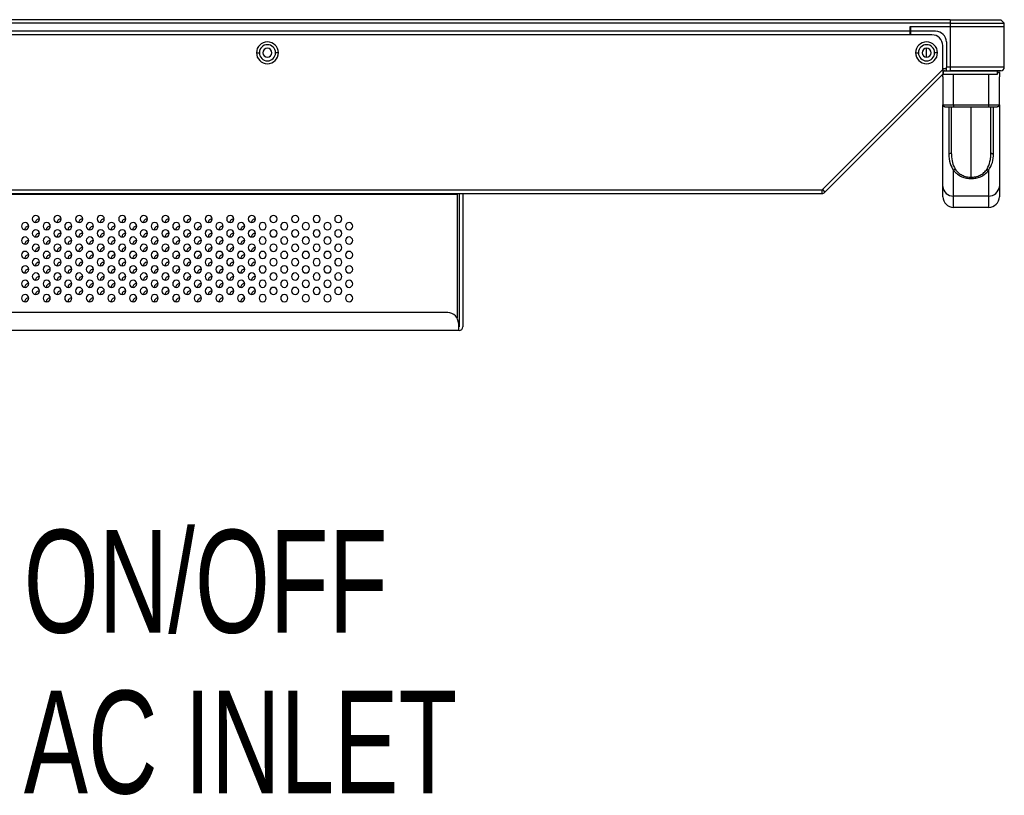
# Model space of a CAD drawing. Header units: millimetres. Extents: x 0 to 1118, y 0 to 864.
# Tile 28 of 256: x 460 to 506, y 201 to 236. Entities that reach past the tile are written whole.
import ezdxf

# ---------------------------------------------------------------- set-up
doc = ezdxf.new("R2010")
doc.units = ezdxf.units.MM
doc.styles.add('SLDTEXTSTYLE0', font='TXT', dxfattribs={"width": 0.7})

msp = doc.modelspace()

# ---------------------------------------------------------------- linework, layer by layer
at = {"color": 7, "linetype": 'Continuous', "lineweight": 25}
for p, q in [((503.4591, 236.4382), (138.6511, 236.4382)), ((503.4591, 236.2716), (138.6511, 236.2716)), ((503.4591, 236.4382), (503.4591, 236.2716)), ((503.4591, 236.4382), (505.7925, 236.4382)), ((503.4591, 236.2716), (503.4591, 236.1049)), ((503.4591, 236.2716), (505.9591, 236.2716)), ((505.9591, 236.2716), (505.7925, 236.4382)), ((505.9591, 236.1049), (505.9591, 236.2716)), ((501.5925, 235.9049), (140.5178, 235.9049)), ((502.6091, 235.7382), (409.6385, 235.7382)), ((503.4591, 236.1049), (501.5925, 236.1049)), ((501.5925, 236.1049), (501.5925, 235.9049)), ((501.6258, 236.0549), (501.5925, 236.0549)), ((501.5925, 235.9049), (501.5925, 235.7382)), ((501.6258, 235.9049), (501.6258, 236.1049)), ((503.4591, 236.1049), (501.6258, 236.1049)), ((502.7758, 235.9049), (501.6258, 235.9049)), ((501.6258, 235.7382), (501.6258, 235.9049)), ((505.9591, 236.1049), (503.4591, 236.1049)), ((503.4591, 236.1049), (503.4591, 234.2382)), ((505.9591, 234.2382), (505.9591, 236.1049)), ((503.1091, 234.135), (503.1091, 235.2382)), ((503.2758, 235.4049), (503.2758, 234.2382)), ((471.3341, 234.9049), (471.4675, 234.9049)), ((472.3508, 234.9049), (472.2175, 234.9049)), ((501.8508, 234.9049), (501.9841, 234.9049)), ((502.3468, 235.1129), (502.3468, 234.6969)), ((502.8675, 234.9049), (502.7341, 234.9049)), ((497.5388, 228.5647), (503.1091, 234.135)), ((497.6567, 228.4468), (503.1042, 233.8943)), ((503.1091, 234.0716), (503.2758, 234.0716)), ((503.1135, 233.7941), (503.1135, 233.8764)), ((505.6258, 233.9016), (503.1253, 233.9016)), ((503.1256, 234.0683), (503.1256, 233.9016)), ((503.1256, 234.0683), (505.6258, 234.0683)), ((503.2758, 234.0716), (503.2758, 234.2382)), ((503.4591, 234.2382), (503.2758, 234.2382)), ((503.2758, 234.0716), (503.4591, 234.0716)), ((503.4591, 234.2382), (503.4591, 234.0716)), ((505.9591, 234.2382), (503.4591, 234.2382)), ((505.7925, 234.0716), (503.4591, 234.0716)), ((505.6258, 234.0683), (505.6258, 233.9016)), ((505.7301, 233.9882), (505.7301, 233.7941)), ((503.1135, 233.794), (503.1135, 232.4882)), ((505.7301, 232.4882), (505.7301, 233.794)), ((503.1135, 228.7161), (503.1135, 232.4882)), ((503.21, 232.4049), (503.6135, 232.4049)), ((503.3835, 232.4049), (503.3835, 230.2354)), ((503.5051, 232.4049), (503.5051, 230.279)), ((503.6135, 232.4882), (503.6135, 232.4049)), ((503.6135, 232.4882), (505.2301, 232.4882)), ((503.6135, 232.4049), (505.2301, 232.4049)), ((505.2301, 232.4882), (505.2301, 232.4049)), ((505.2301, 232.4049), (505.6336, 232.4049)), ((505.3385, 230.279), (505.3385, 232.4049)), ((505.4601, 230.2354), (505.4601, 232.4049)), ((505.7301, 232.4882), (505.7301, 228.7161)), ((503.5051, 230.279), (503.517, 230.1766)), ((505.3348, 230.1755), (505.3385, 230.279)), ((503.6135, 228.2692), (503.6135, 229.4587)), ((505.2301, 229.4587), (505.2301, 228.2692)), ((504.4218, 229.1402), (504.4218, 229.0764)), ((409.4718, 228.5549), (497.5153, 228.5549)), ((497.5153, 228.5549), (497.5153, 228.3882)), ((497.5388, 228.5647), (497.6567, 228.4468)), ((503.1135, 228.2382), (503.1135, 228.7161)), ((505.7301, 228.7161), (505.7301, 228.2382)), ((409.4718, 228.3882), (497.5153, 228.3882)), ((438.3653, 228.3549), (480.6218, 228.3549)), ((480.6218, 228.3882), (480.6218, 228.3549)), ((480.6218, 228.3549), (480.6218, 222.621)), ((480.7218, 228.3882), (480.7218, 222.2049)), ((480.8885, 228.3882), (480.8885, 222.2049)), ((505.2301, 228.2692), (503.6135, 228.2692)), ((503.6135, 227.7382), (503.6135, 228.2692)), ((505.2301, 228.2692), (505.2301, 227.7382)), ((505.2301, 227.7382), (503.6135, 227.7382)), ((480.1885, 222.8716), (409.9385, 222.8716)), ((480.6885, 222.0382), (409.4385, 222.0382)), ((480.6885, 222.3716), (480.6885, 222.0382)), ((480.7218, 222.2049), (480.6885, 222.2049)), ((480.7218, 222.0382), (480.6885, 222.0382))]:
    msp.add_line(p, q, dxfattribs=at)
at = {"color": 8, "linetype": 'Continuous', "lineweight": 25}
for p, q in [((501.6258, 236.0049), (501.5925, 236.0049)), ((503.2758, 234.1549), (503.1091, 234.1549)), ((503.6135, 234.0716), (503.6135, 234.0683)), ((503.6135, 232.4882), (503.6135, 233.9016)), ((505.2301, 234.0716), (505.2301, 234.0683)), ((505.2301, 233.9016), (505.2301, 232.4882)), ((505.6258, 233.9882), (505.7301, 233.9882)), ((503.1135, 232.4882), (503.6135, 232.4882)), ((504.4218, 229.1402), (504.4218, 232.4049)), ((505.2301, 232.4882), (505.7301, 232.4882))]:
    msp.add_line(p, q, dxfattribs=at)
at = {"color": 7, "linetype": 'Continuous', "lineweight": 25, "flags": 128}
for points in [[(503.1968, 234.0716), (503.1806, 234.07), (503.1737, 234.0683)], [(503.5051, 230.279), (503.5024, 230.2665), (503.4945, 230.2549), (503.4817, 230.2449), (503.4651, 230.237), (503.4457, 230.232), (503.4247, 230.2299), (503.4035, 230.2311), (503.3835, 230.2354)]]:
    msp.add_lwpolyline(points, dxfattribs=at)
at = {"color": 7, "linetype": 'Continuous', "lineweight": 25}
for centre, radius, start, end in [((502.6091, 235.2382), 0.5, 0, 90), ((502.7758, 235.4049), 0.5, 0, 90), ((471.8425, 234.9049), 0.5083, 0, 180), ((471.8425, 234.9049), 0.375, 0, 180), ((502.3591, 234.9049), 0.5083, 0, 180), ((502.3591, 234.9049), 0.375, 0, 180), ((471.8425, 234.9049), 0.5083, 180, 0), ((471.8425, 234.9049), 0.375, 180, 0), ((471.8425, 234.9049), 0.2083, 0, 180), ((471.8425, 234.9049), 0.2083, 180, 0), ((502.3591, 234.9049), 0.5083, 180, 0), ((502.3591, 234.9049), 0.375, 180, 0), ((502.3591, 234.9049), 0.2083, 0, 180), ((502.3591, 234.9049), 0.2083, 180, 0), ((505.6468, 233.9882), 0.0833, 0, 90), ((505.7925, 234.2382), 0.1667, 270, 0), ((503.1968, 232.4882), 0.0833, 180, 237.08495), ((505.6468, 232.4882), 0.0833, 302.96854, 0), ((497.5153, 228.5882), 0.0333, 270, 315), ((497.5153, 228.5882), 0.2, 270, 315), ((503.5883, 228.7443), 0.4757, 183.38985, 273.02949), ((505.2553, 228.7443), 0.4757, 266.97051, 356.61015), ((503.6135, 228.2382), 0.5, 180, 270), ((505.2301, 228.2382), 0.5, 270, 0), ((460.6218, 226.8716), 0.1667, 0, 180), ((461.1218, 227.2049), 0.1667, 0, 180), ((461.1218, 227.2049), 0.1667, 180, 0), ((461.2718, 227.0382), 0.1667, 84.26155, 180), ((461.6218, 226.8716), 0.1667, 0, 180), ((462.1218, 227.2049), 0.1667, 0, 180), ((462.1218, 227.2049), 0.1667, 180, 0), ((462.2718, 227.0382), 0.1667, 84.26155, 180), ((462.6218, 226.8716), 0.1667, 0, 180), ((463.1218, 227.2049), 0.1667, 0, 180), ((463.1218, 227.2049), 0.1667, 180, 0), ((463.2718, 227.0382), 0.1667, 84.26155, 180), ((463.6218, 226.8716), 0.1667, 0, 180), ((464.1218, 227.2049), 0.1667, 0, 180), ((464.1218, 227.2049), 0.1667, 180, 0), ((464.2718, 227.0382), 0.1667, 84.26155, 180), ((464.6218, 226.8716), 0.1667, 0, 180), ((465.1218, 227.2049), 0.1667, 0, 180), ((465.1218, 227.2049), 0.1667, 180, 0), ((465.2718, 227.0382), 0.1667, 84.26155, 180), ((465.6218, 226.8716), 0.1667, 0, 180), ((466.1218, 227.2049), 0.1667, 0, 180), ((466.1218, 227.2049), 0.1667, 180, 0), ((466.2718, 227.0382), 0.1667, 84.26155, 180), ((466.6218, 226.8716), 0.1667, 0, 180), ((467.1218, 227.2049), 0.1667, 0, 180), ((467.1218, 227.2049), 0.1667, 180, 0), ((467.2718, 227.0382), 0.1667, 84.26155, 180), ((467.6218, 226.8716), 0.1667, 0, 180), ((468.1218, 227.2049), 0.1667, 0, 180), ((468.1218, 227.2049), 0.1667, 180, 0), ((468.2718, 227.0382), 0.1667, 84.26155, 180), ((468.6218, 226.8716), 0.1667, 0, 180), ((469.1218, 227.2049), 0.1667, 0, 180), ((469.1218, 227.2049), 0.1667, 180, 0), ((469.2718, 227.0382), 0.1667, 84.26155, 180), ((469.6218, 226.8716), 0.1667, 0, 180), ((470.1218, 227.2049), 0.1667, 0, 180), ((470.1218, 227.2049), 0.1667, 180, 0), ((470.2718, 227.0382), 0.1667, 84.26155, 180), ((470.6218, 226.8716), 0.1667, 0, 180), ((471.1218, 227.2049), 0.1667, 0, 180), ((471.1218, 227.2049), 0.1667, 180, 0), ((471.2718, 227.0382), 0.1667, 84.26155, 180), ((471.6218, 226.8716), 0.1667, 0, 180), ((472.1218, 227.2049), 0.1667, 0, 180), ((472.1218, 227.2049), 0.1667, 180, 0), ((472.6218, 226.8716), 0.1667, 0, 180), ((473.1218, 227.2049), 0.1667, 0, 180), ((473.1218, 227.2049), 0.1667, 180, 0), ((473.6218, 226.8716), 0.1667, 0, 180), ((474.1218, 227.2049), 0.1667, 0, 180), ((474.1218, 227.2049), 0.1667, 180, 0), ((474.6218, 226.8716), 0.1667, 0, 180), ((475.1218, 227.2049), 0.1667, 0, 180), ((475.1218, 227.2049), 0.1667, 180, 0), ((475.6218, 226.8716), 0.1667, 0, 180), ((460.6218, 226.8716), 0.1667, 180, 0), ((460.7718, 226.7049), 0.1667, 84.26155, 180), ((461.1218, 226.5382), 0.1667, 0, 180), ((461.6218, 226.8716), 0.1667, 180, 0), ((461.7718, 226.7049), 0.1667, 84.26155, 180), ((462.1218, 226.5382), 0.1667, 0, 180), ((462.6218, 226.8716), 0.1667, 180, 0), ((462.7718, 226.7049), 0.1667, 84.26155, 180), ((463.1218, 226.5382), 0.1667, 0, 180), ((463.6218, 226.8716), 0.1667, 180, 0), ((463.7718, 226.7049), 0.1667, 84.26155, 180), ((464.1218, 226.5382), 0.1667, 0, 180), ((464.6218, 226.8716), 0.1667, 180, 0), ((464.7718, 226.7049), 0.1667, 84.26155, 180), ((465.1218, 226.5382), 0.1667, 0, 180), ((465.6218, 226.8716), 0.1667, 180, 0), ((465.7718, 226.7049), 0.1667, 84.26155, 180), ((466.1218, 226.5382), 0.1667, 0, 180), ((466.6218, 226.8716), 0.1667, 180, 0), ((466.7718, 226.7049), 0.1667, 84.26155, 180), ((467.1218, 226.5382), 0.1667, 0, 180), ((467.6218, 226.8716), 0.1667, 180, 0), ((467.7718, 226.7049), 0.1667, 84.26155, 180), ((468.1218, 226.5382), 0.1667, 0, 180), ((468.6218, 226.8716), 0.1667, 180, 0), ((468.7718, 226.7049), 0.1667, 84.26155, 180), ((469.1218, 226.5382), 0.1667, 0, 180), ((469.6218, 226.8716), 0.1667, 180, 0), ((469.7718, 226.7049), 0.1667, 84.26155, 180), ((470.1218, 226.5382), 0.1667, 0, 180), ((470.6218, 226.8716), 0.1667, 180, 0), ((470.7718, 226.7049), 0.1667, 84.26155, 180), ((471.1218, 226.5382), 0.1667, 0, 180), ((471.6218, 226.8716), 0.1667, 180, 0), ((472.1218, 226.5382), 0.1667, 0, 180), ((472.6218, 226.8716), 0.1667, 180, 0), ((473.1218, 226.5382), 0.1667, 0, 180), ((473.6218, 226.8716), 0.1667, 180, 0), ((474.1218, 226.5382), 0.1667, 0, 180), ((474.6218, 226.8716), 0.1667, 180, 0), ((475.1218, 226.5382), 0.1667, 0, 180), ((475.6218, 226.8716), 0.1667, 180, 0), ((460.6218, 226.2049), 0.1667, 0, 180), ((460.6218, 226.2049), 0.1667, 180, 0), ((460.7718, 226.0382), 0.1667, 84.26155, 180), ((461.1218, 226.5382), 0.1667, 180, 0), ((461.2718, 226.3716), 0.1667, 84.26155, 180), ((461.6218, 226.2049), 0.1667, 0, 180), ((461.6218, 226.2049), 0.1667, 180, 0), ((461.7718, 226.0382), 0.1667, 84.26155, 180), ((462.1218, 226.5382), 0.1667, 180, 0), ((462.2718, 226.3716), 0.1667, 84.26155, 180), ((462.6218, 226.2049), 0.1667, 0, 180), ((462.6218, 226.2049), 0.1667, 180, 0), ((462.7718, 226.0382), 0.1667, 84.26155, 180), ((463.1218, 226.5382), 0.1667, 180, 0), ((463.2718, 226.3716), 0.1667, 84.26155, 180), ((463.6218, 226.2049), 0.1667, 0, 180), ((463.6218, 226.2049), 0.1667, 180, 0), ((463.7718, 226.0382), 0.1667, 84.26155, 180), ((464.1218, 226.5382), 0.1667, 180, 0), ((464.2718, 226.3716), 0.1667, 84.26155, 180), ((464.6218, 226.2049), 0.1667, 0, 180), ((464.6218, 226.2049), 0.1667, 180, 0), ((464.7718, 226.0382), 0.1667, 84.26155, 180), ((465.1218, 226.5382), 0.1667, 180, 0), ((465.2718, 226.3716), 0.1667, 84.26155, 180), ((465.6218, 226.2049), 0.1667, 0, 180), ((465.6218, 226.2049), 0.1667, 180, 0), ((465.7718, 226.0382), 0.1667, 84.26155, 180), ((466.1218, 226.5382), 0.1667, 180, 0), ((466.2718, 226.3716), 0.1667, 84.26155, 180), ((466.6218, 226.2049), 0.1667, 0, 180), ((466.6218, 226.2049), 0.1667, 180, 0), ((466.7718, 226.0382), 0.1667, 84.26155, 180), ((467.1218, 226.5382), 0.1667, 180, 0), ((467.2718, 226.3716), 0.1667, 84.26155, 180), ((467.6218, 226.2049), 0.1667, 0, 180), ((467.6218, 226.2049), 0.1667, 180, 0), ((467.7718, 226.0382), 0.1667, 84.26155, 180), ((468.1218, 226.5382), 0.1667, 180, 0), ((468.2718, 226.3716), 0.1667, 84.26155, 180), ((468.6218, 226.2049), 0.1667, 0, 180), ((468.6218, 226.2049), 0.1667, 180, 0), ((468.7718, 226.0382), 0.1667, 84.26155, 180), ((469.1218, 226.5382), 0.1667, 180, 0), ((469.2718, 226.3716), 0.1667, 84.26155, 180), ((469.6218, 226.2049), 0.1667, 0, 180), ((469.6218, 226.2049), 0.1667, 180, 0), ((469.7718, 226.0382), 0.1667, 84.26155, 180), ((470.1218, 226.5382), 0.1667, 180, 0), ((470.2718, 226.3716), 0.1667, 84.26155, 180), ((470.6218, 226.2049), 0.1667, 0, 180), ((470.6218, 226.2049), 0.1667, 180, 0), ((470.7718, 226.0382), 0.1667, 84.26155, 180), ((471.1218, 226.5382), 0.1667, 180, 0), ((471.2718, 226.3716), 0.1667, 84.26155, 180), ((471.6218, 226.2049), 0.1667, 0, 180), ((471.6218, 226.2049), 0.1667, 180, 0), ((472.1218, 226.5382), 0.1667, 180, 0), ((472.6218, 226.2049), 0.1667, 0, 180), ((472.6218, 226.2049), 0.1667, 180, 0), ((473.1218, 226.5382), 0.1667, 180, 0), ((473.6218, 226.2049), 0.1667, 0, 180), ((473.6218, 226.2049), 0.1667, 180, 0), ((474.1218, 226.5382), 0.1667, 180, 0), ((474.6218, 226.2049), 0.1667, 0, 180), ((474.6218, 226.2049), 0.1667, 180, 0), ((475.1218, 226.5382), 0.1667, 180, 0), ((475.6218, 226.2049), 0.1667, 0, 180), ((475.6218, 226.2049), 0.1667, 180, 0), ((460.6218, 225.5382), 0.1667, 0, 180), ((461.1218, 225.8716), 0.1667, 0, 180), ((461.1218, 225.8716), 0.1667, 180, 0), ((461.2718, 225.7049), 0.1667, 84.26155, 180), ((461.6218, 225.5382), 0.1667, 0, 180), ((462.1218, 225.8716), 0.1667, 0, 180), ((462.1218, 225.8716), 0.1667, 180, 0), ((462.2718, 225.7049), 0.1667, 84.26155, 180), ((462.6218, 225.5382), 0.1667, 0, 180), ((463.1218, 225.8716), 0.1667, 0, 180), ((463.1218, 225.8716), 0.1667, 180, 0), ((463.2718, 225.7049), 0.1667, 84.26155, 180), ((463.6218, 225.5382), 0.1667, 0, 180), ((464.1218, 225.8716), 0.1667, 0, 180), ((464.1218, 225.8716), 0.1667, 180, 0), ((464.2718, 225.7049), 0.1667, 84.26155, 180), ((464.6218, 225.5382), 0.1667, 0, 180), ((465.1218, 225.8716), 0.1667, 0, 180), ((465.1218, 225.8716), 0.1667, 180, 0), ((465.2718, 225.7049), 0.1667, 84.26155, 180), ((465.6218, 225.5382), 0.1667, 0, 180), ((466.1218, 225.8716), 0.1667, 0, 180), ((466.1218, 225.8716), 0.1667, 180, 0), ((466.2718, 225.7049), 0.1667, 84.26155, 180), ((466.6218, 225.5382), 0.1667, 0, 180), ((467.1218, 225.8716), 0.1667, 0, 180), ((467.1218, 225.8716), 0.1667, 180, 0), ((467.2718, 225.7049), 0.1667, 84.26155, 180), ((467.6218, 225.5382), 0.1667, 0, 180), ((468.1218, 225.8716), 0.1667, 0, 180), ((468.1218, 225.8716), 0.1667, 180, 0), ((468.2718, 225.7049), 0.1667, 84.26155, 180), ((468.6218, 225.5382), 0.1667, 0, 180), ((469.1218, 225.8716), 0.1667, 0, 180), ((469.1218, 225.8716), 0.1667, 180, 0), ((469.2718, 225.7049), 0.1667, 84.26155, 180), ((469.6218, 225.5382), 0.1667, 0, 180), ((470.1218, 225.8716), 0.1667, 0, 180), ((470.1218, 225.8716), 0.1667, 180, 0), ((470.2718, 225.7049), 0.1667, 84.26155, 180), ((470.6218, 225.5382), 0.1667, 0, 180), ((471.1218, 225.8716), 0.1667, 0, 180), ((471.1218, 225.8716), 0.1667, 180, 0), ((471.2718, 225.7049), 0.1667, 84.26155, 180), ((471.6218, 225.5382), 0.1667, 0, 180), ((472.1218, 225.8716), 0.1667, 0, 180), ((472.1218, 225.8716), 0.1667, 180, 0), ((472.6218, 225.5382), 0.1667, 0, 180), ((473.1218, 225.8716), 0.1667, 0, 180), ((473.1218, 225.8716), 0.1667, 180, 0), ((473.6218, 225.5382), 0.1667, 0, 180), ((474.1218, 225.8716), 0.1667, 0, 180), ((474.1218, 225.8716), 0.1667, 180, 0), ((474.6218, 225.5382), 0.1667, 0, 180), ((475.1218, 225.8716), 0.1667, 0, 180), ((475.1218, 225.8716), 0.1667, 180, 0), ((475.6218, 225.5382), 0.1667, 0, 180), ((460.6218, 225.5382), 0.1667, 180, 0), ((460.7718, 225.3716), 0.1667, 84.26155, 180), ((461.1218, 225.2049), 0.1667, 0, 180), ((461.1218, 225.2049), 0.1667, 180, 0), ((461.2718, 225.0382), 0.1667, 84.26155, 180), ((461.6218, 225.5382), 0.1667, 180, 0), ((461.7718, 225.3716), 0.1667, 84.26155, 180), ((462.1218, 225.2049), 0.1667, 0, 180), ((462.1218, 225.2049), 0.1667, 180, 0), ((462.2718, 225.0382), 0.1667, 84.26155, 180), ((462.6218, 225.5382), 0.1667, 180, 0), ((462.7718, 225.3716), 0.1667, 84.26155, 180), ((463.1218, 225.2049), 0.1667, 0, 180), ((463.1218, 225.2049), 0.1667, 180, 0), ((463.2718, 225.0382), 0.1667, 84.26155, 180), ((463.6218, 225.5382), 0.1667, 180, 0), ((463.7718, 225.3716), 0.1667, 84.26155, 180), ((464.1218, 225.2049), 0.1667, 0, 180), ((464.1218, 225.2049), 0.1667, 180, 0), ((464.2718, 225.0382), 0.1667, 84.26155, 180), ((464.6218, 225.5382), 0.1667, 180, 0), ((464.7718, 225.3716), 0.1667, 84.26155, 180), ((465.1218, 225.2049), 0.1667, 0, 180), ((465.1218, 225.2049), 0.1667, 180, 0), ((465.2718, 225.0382), 0.1667, 84.26155, 180), ((465.6218, 225.5382), 0.1667, 180, 0), ((465.7718, 225.3716), 0.1667, 84.26155, 180), ((466.1218, 225.2049), 0.1667, 0, 180), ((466.1218, 225.2049), 0.1667, 180, 0), ((466.2718, 225.0382), 0.1667, 84.26155, 180), ((466.6218, 225.5382), 0.1667, 180, 0), ((466.7718, 225.3716), 0.1667, 84.26155, 180), ((467.1218, 225.2049), 0.1667, 0, 180), ((467.1218, 225.2049), 0.1667, 180, 0), ((467.2718, 225.0382), 0.1667, 84.26155, 180), ((467.6218, 225.5382), 0.1667, 180, 0), ((467.7718, 225.3716), 0.1667, 84.26155, 180), ((468.1218, 225.2049), 0.1667, 0, 180), ((468.1218, 225.2049), 0.1667, 180, 0), ((468.2718, 225.0382), 0.1667, 84.26155, 180), ((468.6218, 225.5382), 0.1667, 180, 0), ((468.7718, 225.3716), 0.1667, 84.26155, 180), ((469.1218, 225.2049), 0.1667, 0, 180), ((469.1218, 225.2049), 0.1667, 180, 0), ((469.2718, 225.0382), 0.1667, 84.26155, 180), ((469.6218, 225.5382), 0.1667, 180, 0), ((469.7718, 225.3716), 0.1667, 84.26155, 180), ((470.1218, 225.2049), 0.1667, 0, 180), ((470.1218, 225.2049), 0.1667, 180, 0), ((470.2718, 225.0382), 0.1667, 84.26155, 180), ((470.6218, 225.5382), 0.1667, 180, 0), ((470.7718, 225.3716), 0.1667, 84.26155, 180), ((471.1218, 225.2049), 0.1667, 0, 180), ((471.1218, 225.2049), 0.1667, 180, 0), ((471.2718, 225.0382), 0.1667, 84.26155, 180), ((471.6218, 225.5382), 0.1667, 180, 0), ((472.1218, 225.2049), 0.1667, 0, 180), ((472.1218, 225.2049), 0.1667, 180, 0), ((472.6218, 225.5382), 0.1667, 180, 0), ((473.1218, 225.2049), 0.1667, 0, 180), ((473.1218, 225.2049), 0.1667, 180, 0), ((473.6218, 225.5382), 0.1667, 180, 0), ((474.1218, 225.2049), 0.1667, 0, 180), ((474.1218, 225.2049), 0.1667, 180, 0), ((474.6218, 225.5382), 0.1667, 180, 0), ((475.1218, 225.2049), 0.1667, 0, 180), ((475.1218, 225.2049), 0.1667, 180, 0), ((475.6218, 225.5382), 0.1667, 180, 0), ((460.6218, 224.8716), 0.1667, 0, 180), ((460.6218, 224.8716), 0.1667, 180, 0), ((460.7718, 224.7049), 0.1667, 84.26155, 180), ((461.6218, 224.8716), 0.1667, 0, 180), ((461.6218, 224.8716), 0.1667, 180, 0), ((461.7718, 224.7049), 0.1667, 84.26155, 180), ((462.6218, 224.8716), 0.1667, 0, 180), ((462.6218, 224.8716), 0.1667, 180, 0), ((462.7718, 224.7049), 0.1667, 84.26155, 180), ((463.6218, 224.8716), 0.1667, 0, 180), ((463.6218, 224.8716), 0.1667, 180, 0), ((463.7718, 224.7049), 0.1667, 84.26155, 180), ((464.6218, 224.8716), 0.1667, 0, 180), ((464.6218, 224.8716), 0.1667, 180, 0), ((464.7718, 224.7049), 0.1667, 84.26155, 180), ((465.6218, 224.8716), 0.1667, 0, 180), ((465.6218, 224.8716), 0.1667, 180, 0), ((465.7718, 224.7049), 0.1667, 84.26155, 180), ((466.6218, 224.8716), 0.1667, 0, 180), ((466.6218, 224.8716), 0.1667, 180, 0), ((466.7718, 224.7049), 0.1667, 84.26155, 180), ((467.6218, 224.8716), 0.1667, 0, 180), ((467.6218, 224.8716), 0.1667, 180, 0), ((467.7718, 224.7049), 0.1667, 84.26155, 180), ((468.6218, 224.8716), 0.1667, 0, 180), ((468.6218, 224.8716), 0.1667, 180, 0), ((468.7718, 224.7049), 0.1667, 84.26155, 180), ((469.6218, 224.8716), 0.1667, 0, 180), ((469.6218, 224.8716), 0.1667, 180, 0), ((469.7718, 224.7049), 0.1667, 84.26155, 180), ((470.6218, 224.8716), 0.1667, 0, 180), ((470.6218, 224.8716), 0.1667, 180, 0), ((470.7718, 224.7049), 0.1667, 84.26155, 180), ((471.6218, 224.8716), 0.1667, 0, 180), ((471.6218, 224.8716), 0.1667, 180, 0), ((472.6218, 224.8716), 0.1667, 0, 180), ((472.6218, 224.8716), 0.1667, 180, 0), ((473.6218, 224.8716), 0.1667, 0, 180), ((473.6218, 224.8716), 0.1667, 180, 0), ((474.6218, 224.8716), 0.1667, 0, 180), ((474.6218, 224.8716), 0.1667, 180, 0), ((475.6218, 224.8716), 0.1667, 0, 180), ((475.6218, 224.8716), 0.1667, 180, 0), ((460.6218, 224.2049), 0.1667, 0, 180), ((461.1218, 224.5382), 0.1667, 0, 180), ((461.1218, 224.5382), 0.1667, 180, 0), ((461.2718, 224.3716), 0.1667, 84.26155, 180), ((461.6218, 224.2049), 0.1667, 0, 180), ((462.1218, 224.5382), 0.1667, 0, 180), ((462.1218, 224.5382), 0.1667, 180, 0), ((462.2718, 224.3716), 0.1667, 84.26155, 180), ((462.6218, 224.2049), 0.1667, 0, 180), ((463.1218, 224.5382), 0.1667, 0, 180), ((463.1218, 224.5382), 0.1667, 180, 0), ((463.2718, 224.3716), 0.1667, 84.26155, 180), ((463.6218, 224.2049), 0.1667, 0, 180), ((464.1218, 224.5382), 0.1667, 0, 180), ((464.1218, 224.5382), 0.1667, 180, 0), ((464.2718, 224.3716), 0.1667, 84.26155, 180), ((464.6218, 224.2049), 0.1667, 0, 180), ((465.1218, 224.5382), 0.1667, 0, 180), ((465.1218, 224.5382), 0.1667, 180, 0), ((465.2718, 224.3716), 0.1667, 84.26155, 180), ((465.6218, 224.2049), 0.1667, 0, 180), ((466.1218, 224.5382), 0.1667, 0, 180), ((466.1218, 224.5382), 0.1667, 180, 0), ((466.2718, 224.3716), 0.1667, 84.26155, 180), ((466.6218, 224.2049), 0.1667, 0, 180), ((467.1218, 224.5382), 0.1667, 0, 180), ((467.1218, 224.5382), 0.1667, 180, 0), ((467.2718, 224.3716), 0.1667, 84.26155, 180), ((467.6218, 224.2049), 0.1667, 0, 180), ((468.1218, 224.5382), 0.1667, 0, 180), ((468.1218, 224.5382), 0.1667, 180, 0), ((468.2718, 224.3716), 0.1667, 84.26155, 180), ((468.6218, 224.2049), 0.1667, 0, 180), ((469.1218, 224.5382), 0.1667, 0, 180), ((469.1218, 224.5382), 0.1667, 180, 0), ((469.2718, 224.3716), 0.1667, 84.26155, 180), ((469.6218, 224.2049), 0.1667, 0, 180), ((470.1218, 224.5382), 0.1667, 0, 180), ((470.1218, 224.5382), 0.1667, 180, 0), ((470.2718, 224.3716), 0.1667, 84.26155, 180), ((470.6218, 224.2049), 0.1667, 0, 180), ((471.1218, 224.5382), 0.1667, 0, 180), ((471.1218, 224.5382), 0.1667, 180, 0), ((471.2718, 224.3716), 0.1667, 84.26155, 180), ((471.6218, 224.2049), 0.1667, 0, 180), ((472.1218, 224.5382), 0.1667, 0, 180), ((472.1218, 224.5382), 0.1667, 180, 0), ((472.6218, 224.2049), 0.1667, 0, 180), ((473.1218, 224.5382), 0.1667, 0, 180), ((473.1218, 224.5382), 0.1667, 180, 0), ((473.6218, 224.2049), 0.1667, 0, 180), ((474.1218, 224.5382), 0.1667, 0, 180), ((474.1218, 224.5382), 0.1667, 180, 0), ((474.6218, 224.2049), 0.1667, 0, 180), ((475.1218, 224.5382), 0.1667, 0, 180), ((475.1218, 224.5382), 0.1667, 180, 0), ((475.6218, 224.2049), 0.1667, 0, 180), ((460.6218, 224.2049), 0.1667, 180, 0), ((460.7718, 224.0382), 0.1667, 84.26155, 180), ((461.1218, 223.8716), 0.1667, 0, 180), ((461.1218, 223.8716), 0.1667, 180, 0), ((461.2718, 223.7049), 0.1667, 84.26155, 180), ((461.6218, 224.2049), 0.1667, 180, 0), ((461.7718, 224.0382), 0.1667, 84.26155, 180), ((462.1218, 223.8716), 0.1667, 0, 180), ((462.1218, 223.8716), 0.1667, 180, 0), ((462.2718, 223.7049), 0.1667, 84.26155, 180), ((462.6218, 224.2049), 0.1667, 180, 0), ((462.7718, 224.0382), 0.1667, 84.26155, 180), ((463.1218, 223.8716), 0.1667, 0, 180), ((463.1218, 223.8716), 0.1667, 180, 0), ((463.2718, 223.7049), 0.1667, 84.26155, 180), ((463.6218, 224.2049), 0.1667, 180, 0), ((463.7718, 224.0382), 0.1667, 84.26155, 180), ((464.1218, 223.8716), 0.1667, 0, 180), ((464.1218, 223.8716), 0.1667, 180, 0), ((464.2718, 223.7049), 0.1667, 84.26155, 180), ((464.6218, 224.2049), 0.1667, 180, 0), ((464.7718, 224.0382), 0.1667, 84.26155, 180), ((465.1218, 223.8716), 0.1667, 0, 180), ((465.1218, 223.8716), 0.1667, 180, 0), ((465.2718, 223.7049), 0.1667, 84.26155, 180), ((465.6218, 224.2049), 0.1667, 180, 0), ((465.7718, 224.0382), 0.1667, 84.26155, 180), ((466.1218, 223.8716), 0.1667, 0, 180), ((466.1218, 223.8716), 0.1667, 180, 0), ((466.2718, 223.7049), 0.1667, 84.26155, 180), ((466.6218, 224.2049), 0.1667, 180, 0), ((466.7718, 224.0382), 0.1667, 84.26155, 180), ((467.1218, 223.8716), 0.1667, 0, 180), ((467.1218, 223.8716), 0.1667, 180, 0), ((467.2718, 223.7049), 0.1667, 84.26155, 180), ((467.6218, 224.2049), 0.1667, 180, 0), ((467.7718, 224.0382), 0.1667, 84.26155, 180), ((468.1218, 223.8716), 0.1667, 0, 180), ((468.1218, 223.8716), 0.1667, 180, 0), ((468.2718, 223.7049), 0.1667, 84.26155, 180), ((468.6218, 224.2049), 0.1667, 180, 0), ((468.7718, 224.0382), 0.1667, 84.26155, 180), ((469.1218, 223.8716), 0.1667, 0, 180), ((469.1218, 223.8716), 0.1667, 180, 0), ((469.2718, 223.7049), 0.1667, 84.26155, 180), ((469.6218, 224.2049), 0.1667, 180, 0), ((469.7718, 224.0382), 0.1667, 84.26155, 180), ((470.1218, 223.8716), 0.1667, 0, 180), ((470.1218, 223.8716), 0.1667, 180, 0), ((470.2718, 223.7049), 0.1667, 84.26155, 180), ((470.6218, 224.2049), 0.1667, 180, 0), ((470.7718, 224.0382), 0.1667, 84.26155, 180), ((471.1218, 223.8716), 0.1667, 0, 180), ((471.1218, 223.8716), 0.1667, 180, 0), ((471.2718, 223.7049), 0.1667, 84.26155, 180), ((471.6218, 224.2049), 0.1667, 180, 0), ((472.1218, 223.8716), 0.1667, 0, 180), ((472.1218, 223.8716), 0.1667, 180, 0), ((472.6218, 224.2049), 0.1667, 180, 0), ((473.1218, 223.8716), 0.1667, 0, 180), ((473.1218, 223.8716), 0.1667, 180, 0), ((473.6218, 224.2049), 0.1667, 180, 0), ((474.1218, 223.8716), 0.1667, 0, 180), ((474.1218, 223.8716), 0.1667, 180, 0), ((474.6218, 224.2049), 0.1667, 180, 0), ((475.1218, 223.8716), 0.1667, 0, 180), ((475.1218, 223.8716), 0.1667, 180, 0), ((475.6218, 224.2049), 0.1667, 180, 0), ((460.6218, 223.5382), 0.1667, 0, 180), ((460.6218, 223.5382), 0.1667, 180, 0), ((460.7718, 223.3716), 0.1667, 84.26155, 180), ((461.6218, 223.5382), 0.1667, 0, 180), ((461.6218, 223.5382), 0.1667, 180, 0), ((461.7718, 223.3716), 0.1667, 84.26155, 180), ((462.6218, 223.5382), 0.1667, 0, 180), ((462.6218, 223.5382), 0.1667, 180, 0), ((462.7718, 223.3716), 0.1667, 84.26155, 180), ((463.6218, 223.5382), 0.1667, 0, 180), ((463.6218, 223.5382), 0.1667, 180, 0), ((463.7718, 223.3716), 0.1667, 84.26155, 180), ((464.6218, 223.5382), 0.1667, 0, 180), ((464.6218, 223.5382), 0.1667, 180, 0), ((464.7718, 223.3716), 0.1667, 84.26155, 180), ((465.6218, 223.5382), 0.1667, 0, 180), ((465.6218, 223.5382), 0.1667, 180, 0), ((465.7718, 223.3716), 0.1667, 84.26155, 180), ((466.6218, 223.5382), 0.1667, 0, 180), ((466.6218, 223.5382), 0.1667, 180, 0), ((466.7718, 223.3716), 0.1667, 84.26155, 180), ((467.6218, 223.5382), 0.1667, 0, 180), ((467.6218, 223.5382), 0.1667, 180, 0), ((467.7718, 223.3716), 0.1667, 84.26155, 180), ((468.6218, 223.5382), 0.1667, 0, 180), ((468.6218, 223.5382), 0.1667, 180, 0), ((468.7718, 223.3716), 0.1667, 84.26155, 180), ((469.6218, 223.5382), 0.1667, 0, 180), ((469.6218, 223.5382), 0.1667, 180, 0), ((469.7718, 223.3716), 0.1667, 84.26155, 180), ((470.6218, 223.5382), 0.1667, 0, 180), ((470.6218, 223.5382), 0.1667, 180, 0), ((470.7718, 223.3716), 0.1667, 84.26155, 180), ((471.6218, 223.5382), 0.1667, 0, 180), ((471.6218, 223.5382), 0.1667, 180, 0), ((472.6218, 223.5382), 0.1667, 0, 180), ((472.6218, 223.5382), 0.1667, 180, 0), ((473.6218, 223.5382), 0.1667, 0, 180), ((473.6218, 223.5382), 0.1667, 180, 0), ((474.6218, 223.5382), 0.1667, 0, 180), ((474.6218, 223.5382), 0.1667, 180, 0), ((475.6218, 223.5382), 0.1667, 0, 180), ((475.6218, 223.5382), 0.1667, 180, 0), ((480.1885, 222.3716), 0.5, 0, 90), ((480.7218, 222.2049), 0.1667, 270, 0)]:
    msp.add_arc(centre, radius, start, end, dxfattribs=at)
for points in [[(503.1253, 233.9016), (503.1215, 233.9013), (503.1139, 233.9006), (503.1075, 233.8963), (503.1043, 233.8942)], [(505.3385, 230.279), (505.339, 230.2748), (505.3401, 230.2664), (505.3484, 230.2547), (505.3612, 230.2445), (505.378, 230.2366), (505.3977, 230.2314), (505.4189, 230.2294), (505.4405, 230.2305), (505.4536, 230.2338), (505.4601, 230.2354)]]:
    msp.add_open_spline(points, degree=3, dxfattribs=at)
for points, knots in [([(503.1091, 234.135), (503.1091, 234.1042), (503.1091, 234.0447), (503.1091, 233.967), (503.1091, 233.9179), (503.1091, 233.8964), (503.1091, 233.8946), (503.1091, 233.8937)], [0, 0, 0, 0, 0.2866123, 0.5525213, 0.7965541, 0.8999445, 1, 1, 1, 1]), ([(503.21, 232.4049), (503.195, 232.4053), (503.1725, 232.4058), (503.1575, 232.4163), (503.1525, 232.4198)], [0, 0, 0, 0, 0.66674804, 1, 1, 1, 1]), ([(505.6912, 232.4198), (505.6861, 232.4163), (505.671, 232.4058), (505.6485, 232.4053), (505.6336, 232.4049)], [0, 0, 0, 0, 0.3367532, 1, 1, 1, 1]), ([(503.3835, 230.2354), (503.3927, 230.0749), (503.4087, 229.7948), (503.5523, 229.5592), (503.6135, 229.4587)], [0, 0, 0, 0, 0.573341, 1, 1, 1, 1]), ([(505.2301, 229.4587), (505.2983, 229.5748), (505.4383, 229.8132), (505.4527, 230.0922), (505.4601, 230.2354)], [0, 0, 0, 0, 0.48684293, 1, 1, 1, 1]), ([(503.6808, 229.5175), (503.6775, 229.5115), (503.6705, 229.4992), (503.654, 229.4821), (503.6345, 229.4677), (503.6204, 229.4616), (503.6135, 229.4587)], [0, 0, 0, 0, 0.2448516, 0.5000054, 0.7551562, 1, 1, 1, 1]), ([(503.6135, 229.4587), (503.6664, 229.3958), (503.7648, 229.279), (503.9734, 229.1598), (504.1943, 229.0889), (504.3477, 229.0805), (504.4218, 229.0764)], [0, 0, 0, 0, 0.30030631, 0.55773926, 0.78613487, 1, 1, 1, 1]), ([(503.6808, 229.5175), (503.7253, 229.46), (503.81, 229.3504), (503.9928, 229.2311), (504.1995, 229.1544), (504.3487, 229.1449), (504.4218, 229.1402)], [0, 0, 0, 0, 0.28093516, 0.53595788, 0.77254531, 1, 1, 1, 1]), ([(504.4218, 229.1402), (504.4949, 229.1449), (504.6441, 229.1544), (504.8508, 229.2311), (505.0336, 229.3504), (505.1184, 229.46), (505.1628, 229.5175)], [0, 0, 0, 0, 0.227433, 0.4640138, 0.7190443, 1, 1, 1, 1]), ([(504.4218, 229.0764), (504.4963, 229.0805), (504.6502, 229.089), (504.8712, 229.1602), (505.0792, 229.2795), (505.1773, 229.3959), (505.2301, 229.4587)], [0, 0, 0, 0, 0.21475723, 0.44387896, 0.70040397, 1, 1, 1, 1]), ([(505.1628, 229.5175), (505.1658, 229.5121), (505.1721, 229.5006), (505.1876, 229.4839), (505.2074, 229.4685), (505.2225, 229.462), (505.2302, 229.4586)], [0, 0, 0, 0, 0.2203369, 0.4654457, 0.7288436, 1, 1, 1, 1])]:
    msp.add_open_spline(points, degree=3, knots=knots, dxfattribs=at)
at = {"color": 8, "linetype": 'Continuous', "lineweight": 25}
for points, knots in [([(503.517, 230.1766), (503.5229, 230.0552), (503.5344, 229.8209), (503.6332, 229.6162), (503.6808, 229.5175)], [0, 0, 0, 0, 0.5179917, 1, 1, 1, 1]), ([(505.1628, 229.5175), (505.2149, 229.6311), (505.2946, 229.805), (505.3219, 230.0077), (505.3304, 230.0963), (505.3337, 230.1322), (505.3344, 230.1609), (505.3348, 230.1755)], [0, 0, 0, 0, 0.5515394, 0.844351, 0.8753715, 0.9365735, 1, 1, 1, 1])]:
    msp.add_open_spline(points, degree=3, knots=knots, dxfattribs=at)

# ---------------------------------------------------------------- texts
at = {"color": 7, "linetype": 'Continuous', "lineweight": 0, "char_height": 4.7625, "attachment_point": 1, "style": 'SLDTEXTSTYLE0'}
for s, insert in [('ON/OFF', (460.5615, 212.8034)), ('AC INLET', (460.5615, 205.3538))]:
    msp.add_mtext(s, dxfattribs=dict(at, insert=insert))

doc.saveas('drawing.dxf')
